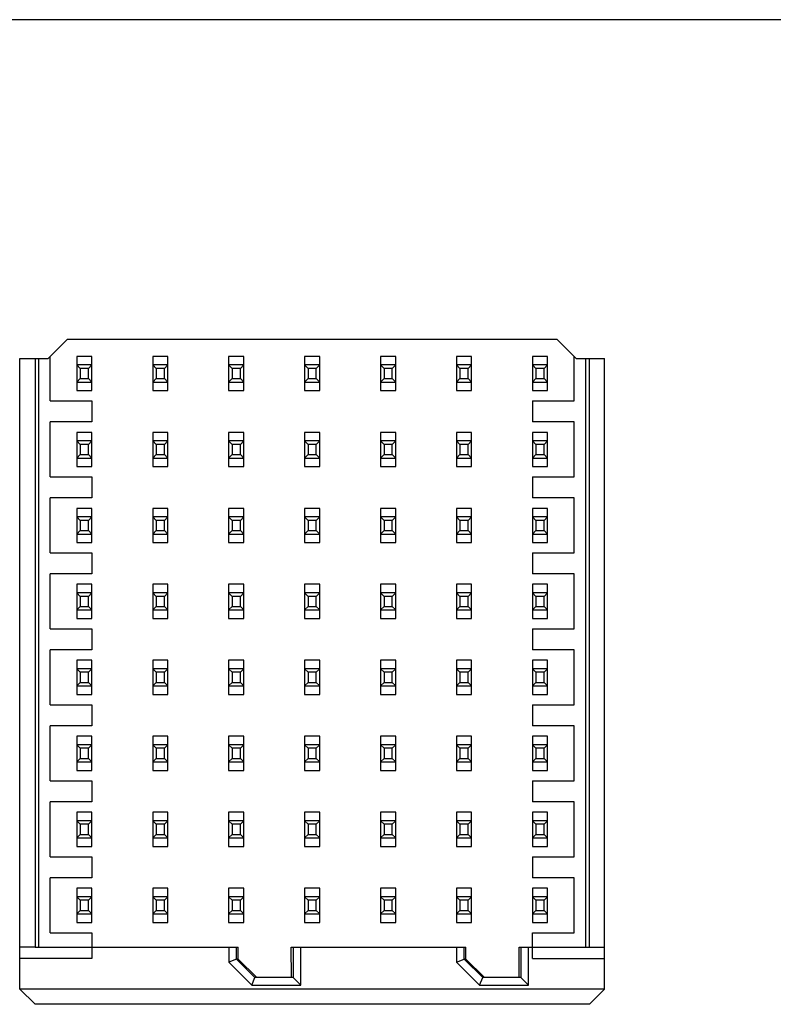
# Model space of a CAD drawing. Header units: inches. Extents: x 0 to 34, y 0 to 22.
# Tile 10 of 59: x 12.572 to 13.158, y 6.079 to 6.844. Entities that reach past the tile are written whole.
import ezdxf

# ---------------------------------------------------------------- set-up
doc = ezdxf.new("R2010")
doc.units = ezdxf.units.IN
doc.header["$LTSCALE"] = 1.87
doc.header["$MEASUREMENT"] = 0
doc.layers.get('0').update_dxf_attribs({"linetype": 'CONTINUOUS'})
doc.layers.add('COSMETIC', color=7, linetype='CONTINUOUS')

msp = doc.modelspace()

# ---------------------------------------------------------------- linework, layer by layer
at = {"color": 7, "linetype": 'CONTINUOUS'}
for p, q in [((12.60931, 6.59562), (12.59455, 6.58086)), ((12.99021, 6.59562), (12.60931, 6.59562)), ((13.00346, 6.58237), (12.99021, 6.59562)), ((12.59602, 6.54779), (12.59602, 6.58233)), ((12.61669, 6.58241), (12.61669, 6.55581)), ((12.6285, 6.58241), (12.61669, 6.58241)), ((12.6285, 6.55581), (12.6285, 6.58241)), ((12.67575, 6.58241), (12.67575, 6.55581)), ((12.68756, 6.58241), (12.67575, 6.58241)), ((12.68756, 6.55581), (12.68756, 6.58241)), ((12.7348, 6.58241), (12.7348, 6.55581)), ((12.74661, 6.58241), (12.7348, 6.58241)), ((12.74661, 6.55581), (12.74661, 6.58241)), ((12.79386, 6.58241), (12.79386, 6.55581)), ((12.80567, 6.58241), (12.79386, 6.58241)), ((12.80567, 6.55581), (12.80567, 6.58241)), ((12.85291, 6.58241), (12.85291, 6.55581)), ((12.86472, 6.58241), (12.85291, 6.58241)), ((12.86472, 6.55581), (12.86472, 6.58241)), ((12.91197, 6.58241), (12.91197, 6.55581)), ((12.92378, 6.58241), (12.91197, 6.58241)), ((12.92378, 6.55581), (12.92378, 6.58241)), ((12.97102, 6.58241), (12.97102, 6.55581)), ((12.98283, 6.58241), (12.97102, 6.58241)), ((12.98283, 6.55581), (12.98283, 6.58241)), ((13.0035, 6.54779), (13.0035, 6.58233)), ((13.00498, 6.58086), (13.0035, 6.58233)), ((12.5724, 6.09059), (12.5724, 6.58086)), ((12.5724, 6.58086), (12.59455, 6.58086)), ((12.58421, 6.58085), (12.58421, 6.12317)), ((12.58716, 6.12319), (12.58716, 6.58086)), ((12.61939, 6.57306), (12.61669, 6.57576)), ((12.6285, 6.57576), (12.61669, 6.57576)), ((12.6285, 6.57576), (12.62581, 6.57306)), ((12.67844, 6.57306), (12.67575, 6.57576)), ((12.68756, 6.57576), (12.67575, 6.57576)), ((12.68756, 6.57576), (12.68486, 6.57306)), ((12.7375, 6.57306), (12.7348, 6.57576)), ((12.74661, 6.57576), (12.7348, 6.57576)), ((12.74661, 6.57576), (12.74392, 6.57306)), ((12.79655, 6.57306), (12.79386, 6.57576)), ((12.80567, 6.57576), (12.79386, 6.57576)), ((12.80567, 6.57576), (12.80297, 6.57306)), ((12.85561, 6.57306), (12.85291, 6.57576)), ((12.86472, 6.57576), (12.85291, 6.57576)), ((12.86472, 6.57576), (12.86203, 6.57306)), ((12.91466, 6.57306), (12.91197, 6.57576)), ((12.92378, 6.57576), (12.91197, 6.57576)), ((12.92378, 6.57576), (12.92108, 6.57306)), ((12.97372, 6.57306), (12.97102, 6.57576)), ((12.98283, 6.57576), (12.97102, 6.57576)), ((12.98283, 6.57576), (12.98014, 6.57306)), ((13.00498, 6.58086), (13.02712, 6.58086)), ((13.01236, 6.58086), (13.01236, 6.12318)), ((13.01531, 6.12318), (13.01531, 6.58086)), ((13.02712, 6.09059), (13.02712, 6.58086)), ((12.61939, 6.57306), (12.61939, 6.56517)), ((12.62581, 6.57306), (12.61939, 6.57306)), ((12.62581, 6.56517), (12.62581, 6.57306)), ((12.67844, 6.57306), (12.67844, 6.56517)), ((12.68486, 6.57306), (12.67844, 6.57306)), ((12.68486, 6.56517), (12.68486, 6.57306)), ((12.7375, 6.57306), (12.7375, 6.56517)), ((12.74392, 6.57306), (12.7375, 6.57306)), ((12.74392, 6.56517), (12.74392, 6.57306)), ((12.79655, 6.57306), (12.79655, 6.56517)), ((12.80297, 6.57306), (12.79655, 6.57306)), ((12.80297, 6.56517), (12.80297, 6.57306)), ((12.85561, 6.57306), (12.85561, 6.56517)), ((12.86203, 6.57306), (12.85561, 6.57306)), ((12.86203, 6.56517), (12.86203, 6.57306)), ((12.91466, 6.57306), (12.91466, 6.56517)), ((12.92108, 6.57306), (12.91466, 6.57306)), ((12.92108, 6.56517), (12.92108, 6.57306)), ((12.97372, 6.57306), (12.97372, 6.56517)), ((12.98014, 6.57306), (12.97372, 6.57306)), ((12.98014, 6.56517), (12.98014, 6.57306)), ((12.61669, 6.56247), (12.61939, 6.56517)), ((12.61669, 6.56247), (12.6285, 6.56247)), ((12.61939, 6.56517), (12.62581, 6.56517)), ((12.62581, 6.56517), (12.6285, 6.56247)), ((12.67575, 6.56247), (12.67844, 6.56517)), ((12.67575, 6.56247), (12.68756, 6.56247)), ((12.67844, 6.56517), (12.68486, 6.56517)), ((12.68486, 6.56517), (12.68756, 6.56247)), ((12.7348, 6.56247), (12.7375, 6.56517)), ((12.7348, 6.56247), (12.74661, 6.56247)), ((12.7375, 6.56517), (12.74392, 6.56517)), ((12.74392, 6.56517), (12.74661, 6.56247)), ((12.79386, 6.56247), (12.79655, 6.56517)), ((12.79386, 6.56247), (12.80567, 6.56247)), ((12.79655, 6.56517), (12.80297, 6.56517)), ((12.80297, 6.56517), (12.80567, 6.56247)), ((12.85291, 6.56247), (12.85561, 6.56517)), ((12.85291, 6.56247), (12.86472, 6.56247)), ((12.85561, 6.56517), (12.86203, 6.56517)), ((12.86203, 6.56517), (12.86472, 6.56247)), ((12.91197, 6.56247), (12.91466, 6.56517)), ((12.91197, 6.56247), (12.92378, 6.56247)), ((12.91466, 6.56517), (12.92108, 6.56517)), ((12.92108, 6.56517), (12.92378, 6.56247)), ((12.97102, 6.56247), (12.97372, 6.56517)), ((12.97102, 6.56247), (12.98283, 6.56247)), ((12.97372, 6.56517), (12.98014, 6.56517)), ((12.98014, 6.56517), (12.98283, 6.56247)), ((12.61669, 6.55581), (12.6285, 6.55581)), ((12.67575, 6.55581), (12.68756, 6.55581)), ((12.7348, 6.55581), (12.74661, 6.55581)), ((12.79386, 6.55581), (12.80567, 6.55581)), ((12.85291, 6.55581), (12.86472, 6.55581)), ((12.91197, 6.55581), (12.92378, 6.55581)), ((12.97102, 6.55581), (12.98283, 6.55581)), ((12.59602, 6.54779), (12.6285, 6.54779)), ((12.6285, 6.54779), (12.6285, 6.53155)), ((12.97102, 6.54779), (12.97102, 6.53155)), ((12.97102, 6.54779), (13.0035, 6.54779)), ((12.59602, 6.48873), (12.59602, 6.53155)), ((12.6285, 6.53155), (12.59602, 6.53155)), ((13.0035, 6.53155), (12.97102, 6.53155)), ((13.0035, 6.48873), (13.0035, 6.53155)), ((12.61669, 6.52336), (12.61669, 6.49675)), ((12.6285, 6.52336), (12.61669, 6.52336)), ((12.6285, 6.49675), (12.6285, 6.52336)), ((12.67575, 6.52336), (12.67575, 6.49675)), ((12.68756, 6.52336), (12.67575, 6.52336)), ((12.68756, 6.49675), (12.68756, 6.52336)), ((12.7348, 6.52336), (12.7348, 6.49675)), ((12.74661, 6.52336), (12.7348, 6.52336)), ((12.74661, 6.49675), (12.74661, 6.52336)), ((12.79386, 6.52336), (12.79386, 6.49675)), ((12.80567, 6.52336), (12.79386, 6.52336)), ((12.80567, 6.49675), (12.80567, 6.52336)), ((12.85291, 6.52336), (12.85291, 6.49675)), ((12.86472, 6.52336), (12.85291, 6.52336)), ((12.86472, 6.49675), (12.86472, 6.52336)), ((12.91197, 6.52336), (12.91197, 6.49675)), ((12.92378, 6.52336), (12.91197, 6.52336)), ((12.92378, 6.49675), (12.92378, 6.52336)), ((12.97102, 6.52336), (12.97102, 6.49675)), ((12.98283, 6.52336), (12.97102, 6.52336)), ((12.98283, 6.49675), (12.98283, 6.52336)), ((12.61939, 6.514), (12.61669, 6.5167)), ((12.6285, 6.5167), (12.61669, 6.5167)), ((12.61939, 6.514), (12.61939, 6.50611)), ((12.62581, 6.514), (12.61939, 6.514)), ((12.6285, 6.5167), (12.62581, 6.514)), ((12.62581, 6.50611), (12.62581, 6.514)), ((12.67844, 6.514), (12.67575, 6.5167)), ((12.68756, 6.5167), (12.67575, 6.5167)), ((12.67844, 6.514), (12.67844, 6.50611)), ((12.68486, 6.514), (12.67844, 6.514)), ((12.68756, 6.5167), (12.68486, 6.514)), ((12.68486, 6.50611), (12.68486, 6.514)), ((12.7375, 6.514), (12.7348, 6.5167)), ((12.74661, 6.5167), (12.7348, 6.5167)), ((12.7375, 6.514), (12.7375, 6.50611)), ((12.74392, 6.514), (12.7375, 6.514)), ((12.74661, 6.5167), (12.74392, 6.514)), ((12.74392, 6.50611), (12.74392, 6.514)), ((12.79655, 6.514), (12.79386, 6.5167)), ((12.80567, 6.5167), (12.79386, 6.5167)), ((12.79655, 6.514), (12.79655, 6.50611)), ((12.80297, 6.514), (12.79655, 6.514)), ((12.80567, 6.5167), (12.80297, 6.514)), ((12.80297, 6.50611), (12.80297, 6.514)), ((12.85561, 6.514), (12.85291, 6.5167)), ((12.86472, 6.5167), (12.85291, 6.5167)), ((12.85561, 6.514), (12.85561, 6.50611)), ((12.86203, 6.514), (12.85561, 6.514)), ((12.86472, 6.5167), (12.86203, 6.514)), ((12.86203, 6.50611), (12.86203, 6.514)), ((12.91466, 6.514), (12.91197, 6.5167)), ((12.92378, 6.5167), (12.91197, 6.5167)), ((12.91466, 6.514), (12.91466, 6.50611)), ((12.92108, 6.514), (12.91466, 6.514)), ((12.92378, 6.5167), (12.92108, 6.514)), ((12.92108, 6.50611), (12.92108, 6.514)), ((12.97372, 6.514), (12.97102, 6.5167)), ((12.98283, 6.5167), (12.97102, 6.5167)), ((12.97372, 6.514), (12.97372, 6.50611)), ((12.98014, 6.514), (12.97372, 6.514)), ((12.98283, 6.5167), (12.98014, 6.514)), ((12.98014, 6.50611), (12.98014, 6.514)), ((12.61669, 6.50341), (12.61939, 6.50611)), ((12.61939, 6.50611), (12.62581, 6.50611)), ((12.62581, 6.50611), (12.6285, 6.50341)), ((12.67575, 6.50341), (12.67844, 6.50611)), ((12.67844, 6.50611), (12.68486, 6.50611)), ((12.68486, 6.50611), (12.68756, 6.50341)), ((12.7348, 6.50341), (12.7375, 6.50611)), ((12.7375, 6.50611), (12.74392, 6.50611)), ((12.74392, 6.50611), (12.74661, 6.50341)), ((12.79386, 6.50341), (12.79655, 6.50611)), ((12.79655, 6.50611), (12.80297, 6.50611)), ((12.80297, 6.50611), (12.80567, 6.50341)), ((12.85291, 6.50341), (12.85561, 6.50611)), ((12.85561, 6.50611), (12.86203, 6.50611)), ((12.86203, 6.50611), (12.86472, 6.50341)), ((12.91197, 6.50341), (12.91466, 6.50611)), ((12.91466, 6.50611), (12.92108, 6.50611)), ((12.92108, 6.50611), (12.92378, 6.50341)), ((12.97102, 6.50341), (12.97372, 6.50611)), ((12.97372, 6.50611), (12.98014, 6.50611)), ((12.98014, 6.50611), (12.98283, 6.50341)), ((12.61669, 6.50341), (12.6285, 6.50341)), ((12.67575, 6.50341), (12.68756, 6.50341)), ((12.7348, 6.50341), (12.74661, 6.50341)), ((12.79386, 6.50341), (12.80567, 6.50341)), ((12.85291, 6.50341), (12.86472, 6.50341)), ((12.91197, 6.50341), (12.92378, 6.50341)), ((12.97102, 6.50341), (12.98283, 6.50341)), ((12.61669, 6.49675), (12.6285, 6.49675)), ((12.67575, 6.49675), (12.68756, 6.49675)), ((12.7348, 6.49675), (12.74661, 6.49675)), ((12.79386, 6.49675), (12.80567, 6.49675)), ((12.85291, 6.49675), (12.86472, 6.49675)), ((12.91197, 6.49675), (12.92378, 6.49675)), ((12.97102, 6.49675), (12.98283, 6.49675)), ((12.59602, 6.48873), (12.6285, 6.48873)), ((12.6285, 6.48873), (12.6285, 6.47249)), ((12.97102, 6.48873), (12.97102, 6.47249)), ((12.97102, 6.48873), (13.0035, 6.48873)), ((12.59602, 6.42968), (12.59602, 6.47249)), ((12.6285, 6.47249), (12.59602, 6.47249)), ((13.0035, 6.47249), (12.97102, 6.47249)), ((13.0035, 6.42968), (13.0035, 6.47249)), ((12.61669, 6.4643), (12.61669, 6.4377)), ((12.6285, 6.4643), (12.61669, 6.4643)), ((12.6285, 6.4377), (12.6285, 6.4643)), ((12.67575, 6.4643), (12.67575, 6.4377)), ((12.68756, 6.4643), (12.67575, 6.4643)), ((12.68756, 6.4377), (12.68756, 6.4643)), ((12.7348, 6.4643), (12.7348, 6.4377)), ((12.74661, 6.4643), (12.7348, 6.4643)), ((12.74661, 6.4377), (12.74661, 6.4643)), ((12.79386, 6.4643), (12.79386, 6.4377)), ((12.80567, 6.4643), (12.79386, 6.4643)), ((12.80567, 6.4377), (12.80567, 6.4643)), ((12.85291, 6.4643), (12.85291, 6.4377)), ((12.86472, 6.4643), (12.85291, 6.4643)), ((12.86472, 6.4377), (12.86472, 6.4643)), ((12.91197, 6.4643), (12.91197, 6.4377)), ((12.92378, 6.4643), (12.91197, 6.4643)), ((12.92378, 6.4377), (12.92378, 6.4643)), ((12.97102, 6.4643), (12.97102, 6.4377)), ((12.98283, 6.4643), (12.97102, 6.4643)), ((12.98283, 6.4377), (12.98283, 6.4643)), ((12.61939, 6.45495), (12.61669, 6.45765)), ((12.6285, 6.45765), (12.61669, 6.45765)), ((12.61939, 6.45495), (12.61939, 6.44706)), ((12.62581, 6.45495), (12.61939, 6.45495)), ((12.6285, 6.45765), (12.62581, 6.45495)), ((12.62581, 6.44706), (12.62581, 6.45495)), ((12.67844, 6.45495), (12.67575, 6.45765)), ((12.68756, 6.45765), (12.67575, 6.45765)), ((12.67844, 6.45495), (12.67844, 6.44706)), ((12.68486, 6.45495), (12.67844, 6.45495)), ((12.68756, 6.45765), (12.68486, 6.45495)), ((12.68486, 6.44706), (12.68486, 6.45495)), ((12.7375, 6.45495), (12.7348, 6.45765)), ((12.74661, 6.45765), (12.7348, 6.45765)), ((12.7375, 6.45495), (12.7375, 6.44706)), ((12.74392, 6.45495), (12.7375, 6.45495)), ((12.74661, 6.45765), (12.74392, 6.45495)), ((12.74392, 6.44706), (12.74392, 6.45495)), ((12.79655, 6.45495), (12.79386, 6.45765)), ((12.80567, 6.45765), (12.79386, 6.45765)), ((12.79655, 6.45495), (12.79655, 6.44706)), ((12.80297, 6.45495), (12.79655, 6.45495)), ((12.80567, 6.45765), (12.80297, 6.45495)), ((12.80297, 6.44706), (12.80297, 6.45495)), ((12.85561, 6.45495), (12.85291, 6.45765)), ((12.86472, 6.45765), (12.85291, 6.45765)), ((12.85561, 6.45495), (12.85561, 6.44706)), ((12.86203, 6.45495), (12.85561, 6.45495)), ((12.86472, 6.45765), (12.86203, 6.45495)), ((12.86203, 6.44706), (12.86203, 6.45495)), ((12.91466, 6.45495), (12.91197, 6.45765)), ((12.92378, 6.45765), (12.91197, 6.45765)), ((12.91466, 6.45495), (12.91466, 6.44706)), ((12.92108, 6.45495), (12.91466, 6.45495)), ((12.92378, 6.45765), (12.92108, 6.45495)), ((12.92108, 6.44706), (12.92108, 6.45495)), ((12.97372, 6.45495), (12.97102, 6.45765)), ((12.98283, 6.45765), (12.97102, 6.45765)), ((12.97372, 6.45495), (12.97372, 6.44706)), ((12.98014, 6.45495), (12.97372, 6.45495)), ((12.98283, 6.45765), (12.98014, 6.45495)), ((12.98014, 6.44706), (12.98014, 6.45495)), ((12.61669, 6.44436), (12.61939, 6.44706)), ((12.61939, 6.44706), (12.62581, 6.44706)), ((12.62581, 6.44706), (12.6285, 6.44436)), ((12.67575, 6.44436), (12.67844, 6.44706)), ((12.67844, 6.44706), (12.68486, 6.44706)), ((12.68486, 6.44706), (12.68756, 6.44436)), ((12.7348, 6.44436), (12.7375, 6.44706)), ((12.7375, 6.44706), (12.74392, 6.44706)), ((12.74392, 6.44706), (12.74661, 6.44436)), ((12.79386, 6.44436), (12.79655, 6.44706)), ((12.79655, 6.44706), (12.80297, 6.44706)), ((12.80297, 6.44706), (12.80567, 6.44436)), ((12.85291, 6.44436), (12.85561, 6.44706)), ((12.85561, 6.44706), (12.86203, 6.44706)), ((12.86203, 6.44706), (12.86472, 6.44436)), ((12.91197, 6.44436), (12.91466, 6.44706)), ((12.91466, 6.44706), (12.92108, 6.44706)), ((12.92108, 6.44706), (12.92378, 6.44436)), ((12.97102, 6.44436), (12.97372, 6.44706)), ((12.97372, 6.44706), (12.98014, 6.44706)), ((12.98014, 6.44706), (12.98283, 6.44436)), ((12.61669, 6.44436), (12.6285, 6.44436)), ((12.61669, 6.4377), (12.6285, 6.4377)), ((12.67575, 6.44436), (12.68756, 6.44436)), ((12.67575, 6.4377), (12.68756, 6.4377)), ((12.7348, 6.44436), (12.74661, 6.44436)), ((12.7348, 6.4377), (12.74661, 6.4377)), ((12.79386, 6.44436), (12.80567, 6.44436)), ((12.79386, 6.4377), (12.80567, 6.4377)), ((12.85291, 6.44436), (12.86472, 6.44436)), ((12.85291, 6.4377), (12.86472, 6.4377)), ((12.91197, 6.44436), (12.92378, 6.44436)), ((12.91197, 6.4377), (12.92378, 6.4377)), ((12.97102, 6.44436), (12.98283, 6.44436)), ((12.97102, 6.4377), (12.98283, 6.4377)), ((12.59602, 6.42968), (12.6285, 6.42968)), ((12.6285, 6.42968), (12.6285, 6.41344)), ((12.97102, 6.42968), (12.97102, 6.41344)), ((12.97102, 6.42968), (13.0035, 6.42968)), ((12.59602, 6.37062), (12.59602, 6.41344)), ((12.6285, 6.41344), (12.59602, 6.41344)), ((13.0035, 6.41344), (12.97102, 6.41344)), ((13.0035, 6.37062), (13.0035, 6.41344)), ((12.61669, 6.40525), (12.61669, 6.37864)), ((12.6285, 6.40525), (12.61669, 6.40525)), ((12.61939, 6.39589), (12.61669, 6.39859)), ((12.6285, 6.39859), (12.61669, 6.39859)), ((12.6285, 6.39859), (12.62581, 6.39589)), ((12.6285, 6.37864), (12.6285, 6.40525)), ((12.67575, 6.40525), (12.67575, 6.37864)), ((12.68756, 6.40525), (12.67575, 6.40525)), ((12.67844, 6.39589), (12.67575, 6.39859)), ((12.68756, 6.39859), (12.67575, 6.39859)), ((12.68756, 6.39859), (12.68486, 6.39589)), ((12.68756, 6.37864), (12.68756, 6.40525)), ((12.7348, 6.40525), (12.7348, 6.37864)), ((12.74661, 6.40525), (12.7348, 6.40525)), ((12.7375, 6.39589), (12.7348, 6.39859)), ((12.74661, 6.39859), (12.7348, 6.39859)), ((12.74661, 6.39859), (12.74392, 6.39589)), ((12.74661, 6.37864), (12.74661, 6.40525)), ((12.79386, 6.40525), (12.79386, 6.37864)), ((12.80567, 6.40525), (12.79386, 6.40525)), ((12.79655, 6.39589), (12.79386, 6.39859)), ((12.80567, 6.39859), (12.79386, 6.39859)), ((12.80567, 6.39859), (12.80297, 6.39589)), ((12.80567, 6.37864), (12.80567, 6.40525)), ((12.85291, 6.40525), (12.85291, 6.37864)), ((12.86472, 6.40525), (12.85291, 6.40525)), ((12.85561, 6.39589), (12.85291, 6.39859)), ((12.86472, 6.39859), (12.85291, 6.39859)), ((12.86472, 6.39859), (12.86203, 6.39589)), ((12.86472, 6.37864), (12.86472, 6.40525)), ((12.91197, 6.40525), (12.91197, 6.37864)), ((12.92378, 6.40525), (12.91197, 6.40525)), ((12.91466, 6.39589), (12.91197, 6.39859)), ((12.92378, 6.39859), (12.91197, 6.39859)), ((12.92378, 6.39859), (12.92108, 6.39589)), ((12.92378, 6.37864), (12.92378, 6.40525)), ((12.97102, 6.40525), (12.97102, 6.37864)), ((12.98283, 6.40525), (12.97102, 6.40525)), ((12.97372, 6.39589), (12.97102, 6.39859)), ((12.98283, 6.39859), (12.97102, 6.39859)), ((12.98283, 6.39859), (12.98014, 6.39589)), ((12.98283, 6.37864), (12.98283, 6.40525)), ((12.61939, 6.39589), (12.61939, 6.388)), ((12.62581, 6.39589), (12.61939, 6.39589)), ((12.62581, 6.388), (12.62581, 6.39589)), ((12.67844, 6.39589), (12.67844, 6.388)), ((12.68486, 6.39589), (12.67844, 6.39589)), ((12.68486, 6.388), (12.68486, 6.39589)), ((12.7375, 6.39589), (12.7375, 6.388)), ((12.74392, 6.39589), (12.7375, 6.39589)), ((12.74392, 6.388), (12.74392, 6.39589)), ((12.79655, 6.39589), (12.79655, 6.388)), ((12.80297, 6.39589), (12.79655, 6.39589)), ((12.80297, 6.388), (12.80297, 6.39589)), ((12.85561, 6.39589), (12.85561, 6.388)), ((12.86203, 6.39589), (12.85561, 6.39589)), ((12.86203, 6.388), (12.86203, 6.39589)), ((12.91466, 6.39589), (12.91466, 6.388)), ((12.92108, 6.39589), (12.91466, 6.39589)), ((12.92108, 6.388), (12.92108, 6.39589)), ((12.97372, 6.39589), (12.97372, 6.388)), ((12.98014, 6.39589), (12.97372, 6.39589)), ((12.98014, 6.388), (12.98014, 6.39589)), ((12.61669, 6.3853), (12.61939, 6.388)), ((12.61669, 6.3853), (12.6285, 6.3853)), ((12.61939, 6.388), (12.62581, 6.388)), ((12.62581, 6.388), (12.6285, 6.3853)), ((12.67575, 6.3853), (12.67844, 6.388)), ((12.67575, 6.3853), (12.68756, 6.3853)), ((12.67844, 6.388), (12.68486, 6.388)), ((12.68486, 6.388), (12.68756, 6.3853)), ((12.7348, 6.3853), (12.7375, 6.388)), ((12.7348, 6.3853), (12.74661, 6.3853)), ((12.7375, 6.388), (12.74392, 6.388)), ((12.74392, 6.388), (12.74661, 6.3853)), ((12.79386, 6.3853), (12.79655, 6.388)), ((12.79386, 6.3853), (12.80567, 6.3853)), ((12.79655, 6.388), (12.80297, 6.388)), ((12.80297, 6.388), (12.80567, 6.3853)), ((12.85291, 6.3853), (12.85561, 6.388)), ((12.85291, 6.3853), (12.86472, 6.3853)), ((12.85561, 6.388), (12.86203, 6.388)), ((12.86203, 6.388), (12.86472, 6.3853)), ((12.91197, 6.3853), (12.91466, 6.388)), ((12.91197, 6.3853), (12.92378, 6.3853)), ((12.91466, 6.388), (12.92108, 6.388)), ((12.92108, 6.388), (12.92378, 6.3853)), ((12.97102, 6.3853), (12.97372, 6.388)), ((12.97102, 6.3853), (12.98283, 6.3853)), ((12.97372, 6.388), (12.98014, 6.388)), ((12.98014, 6.388), (12.98283, 6.3853)), ((12.61669, 6.37864), (12.6285, 6.37864)), ((12.67575, 6.37864), (12.68756, 6.37864)), ((12.7348, 6.37864), (12.74661, 6.37864)), ((12.79386, 6.37864), (12.80567, 6.37864)), ((12.85291, 6.37864), (12.86472, 6.37864)), ((12.91197, 6.37864), (12.92378, 6.37864)), ((12.97102, 6.37864), (12.98283, 6.37864)), ((12.59602, 6.37062), (12.6285, 6.37062)), ((12.6285, 6.37062), (12.6285, 6.35438)), ((12.97102, 6.37062), (12.97102, 6.35438)), ((12.97102, 6.37062), (13.0035, 6.37062)), ((12.59602, 6.31157), (12.59602, 6.35438)), ((12.6285, 6.35438), (12.59602, 6.35438)), ((13.0035, 6.35438), (12.97102, 6.35438)), ((13.0035, 6.31157), (13.0035, 6.35438)), ((12.61669, 6.34619), (12.61669, 6.31959)), ((12.6285, 6.34619), (12.61669, 6.34619)), ((12.6285, 6.31959), (12.6285, 6.34619)), ((12.67575, 6.34619), (12.67575, 6.31959)), ((12.68756, 6.34619), (12.67575, 6.34619)), ((12.68756, 6.31959), (12.68756, 6.34619)), ((12.7348, 6.34619), (12.7348, 6.31959)), ((12.74661, 6.34619), (12.7348, 6.34619)), ((12.74661, 6.31959), (12.74661, 6.34619)), ((12.79386, 6.34619), (12.79386, 6.31959)), ((12.80567, 6.34619), (12.79386, 6.34619)), ((12.80567, 6.31959), (12.80567, 6.34619)), ((12.85291, 6.34619), (12.85291, 6.31959)), ((12.86472, 6.34619), (12.85291, 6.34619)), ((12.86472, 6.31959), (12.86472, 6.34619)), ((12.91197, 6.34619), (12.91197, 6.31959)), ((12.92378, 6.34619), (12.91197, 6.34619)), ((12.92378, 6.31959), (12.92378, 6.34619)), ((12.97102, 6.34619), (12.97102, 6.31959)), ((12.98283, 6.34619), (12.97102, 6.34619)), ((12.98283, 6.31959), (12.98283, 6.34619)), ((12.61939, 6.33684), (12.61669, 6.33953)), ((12.6285, 6.33953), (12.61669, 6.33953)), ((12.6285, 6.33953), (12.62581, 6.33684)), ((12.67844, 6.33684), (12.67575, 6.33953)), ((12.68756, 6.33953), (12.67575, 6.33953)), ((12.68756, 6.33953), (12.68486, 6.33684)), ((12.7375, 6.33684), (12.7348, 6.33953)), ((12.74661, 6.33953), (12.7348, 6.33953)), ((12.74661, 6.33953), (12.74392, 6.33684)), ((12.79655, 6.33684), (12.79386, 6.33953)), ((12.80567, 6.33953), (12.79386, 6.33953)), ((12.80567, 6.33953), (12.80297, 6.33684)), ((12.85561, 6.33684), (12.85291, 6.33953)), ((12.86472, 6.33953), (12.85291, 6.33953)), ((12.86472, 6.33953), (12.86203, 6.33684)), ((12.91466, 6.33684), (12.91197, 6.33953)), ((12.92378, 6.33953), (12.91197, 6.33953)), ((12.92378, 6.33953), (12.92108, 6.33684)), ((12.97372, 6.33684), (12.97102, 6.33953)), ((12.98283, 6.33953), (12.97102, 6.33953)), ((12.98283, 6.33953), (12.98014, 6.33684)), ((12.61939, 6.33684), (12.61939, 6.32894)), ((12.62581, 6.33684), (12.61939, 6.33684)), ((12.62581, 6.32894), (12.62581, 6.33684)), ((12.67844, 6.33684), (12.67844, 6.32894)), ((12.68486, 6.33684), (12.67844, 6.33684)), ((12.68486, 6.32894), (12.68486, 6.33684)), ((12.7375, 6.33684), (12.7375, 6.32894)), ((12.74392, 6.33684), (12.7375, 6.33684)), ((12.74392, 6.32894), (12.74392, 6.33684)), ((12.79655, 6.33684), (12.79655, 6.32894)), ((12.80297, 6.33684), (12.79655, 6.33684)), ((12.80297, 6.32894), (12.80297, 6.33684)), ((12.85561, 6.33684), (12.85561, 6.32894)), ((12.86203, 6.33684), (12.85561, 6.33684)), ((12.86203, 6.32894), (12.86203, 6.33684)), ((12.91466, 6.33684), (12.91466, 6.32894)), ((12.92108, 6.33684), (12.91466, 6.33684)), ((12.92108, 6.32894), (12.92108, 6.33684)), ((12.97372, 6.33684), (12.97372, 6.32894)), ((12.98014, 6.33684), (12.97372, 6.33684)), ((12.98014, 6.32894), (12.98014, 6.33684)), ((12.61669, 6.32625), (12.61939, 6.32894)), ((12.61669, 6.32625), (12.6285, 6.32625)), ((12.61939, 6.32894), (12.62581, 6.32894)), ((12.62581, 6.32894), (12.6285, 6.32625)), ((12.67575, 6.32625), (12.67844, 6.32894)), ((12.67575, 6.32625), (12.68756, 6.32625)), ((12.67844, 6.32894), (12.68486, 6.32894)), ((12.68486, 6.32894), (12.68756, 6.32625)), ((12.7348, 6.32625), (12.7375, 6.32894)), ((12.7348, 6.32625), (12.74661, 6.32625)), ((12.7375, 6.32894), (12.74392, 6.32894)), ((12.74392, 6.32894), (12.74661, 6.32625)), ((12.79386, 6.32625), (12.79655, 6.32894)), ((12.79386, 6.32625), (12.80567, 6.32625)), ((12.79655, 6.32894), (12.80297, 6.32894)), ((12.80297, 6.32894), (12.80567, 6.32625)), ((12.85291, 6.32625), (12.85561, 6.32894)), ((12.85291, 6.32625), (12.86472, 6.32625)), ((12.85561, 6.32894), (12.86203, 6.32894)), ((12.86203, 6.32894), (12.86472, 6.32625)), ((12.91197, 6.32625), (12.91466, 6.32894)), ((12.91197, 6.32625), (12.92378, 6.32625)), ((12.91466, 6.32894), (12.92108, 6.32894)), ((12.92108, 6.32894), (12.92378, 6.32625)), ((12.97102, 6.32625), (12.97372, 6.32894)), ((12.97102, 6.32625), (12.98283, 6.32625)), ((12.97372, 6.32894), (12.98014, 6.32894)), ((12.98014, 6.32894), (12.98283, 6.32625)), ((12.61669, 6.31959), (12.6285, 6.31959)), ((12.67575, 6.31959), (12.68756, 6.31959)), ((12.7348, 6.31959), (12.74661, 6.31959)), ((12.79386, 6.31959), (12.80567, 6.31959)), ((12.85291, 6.31959), (12.86472, 6.31959)), ((12.91197, 6.31959), (12.92378, 6.31959)), ((12.97102, 6.31959), (12.98283, 6.31959)), ((12.59602, 6.31157), (12.6285, 6.31157)), ((12.6285, 6.31157), (12.6285, 6.29533)), ((12.97102, 6.31157), (12.97102, 6.29533)), ((12.97102, 6.31157), (13.0035, 6.31157)), ((12.59602, 6.25251), (12.59602, 6.29533)), ((12.6285, 6.29533), (12.59602, 6.29533)), ((13.0035, 6.29533), (12.97102, 6.29533)), ((13.0035, 6.25251), (13.0035, 6.29533)), ((12.61669, 6.28714), (12.61669, 6.26053)), ((12.6285, 6.28714), (12.61669, 6.28714)), ((12.6285, 6.26053), (12.6285, 6.28714)), ((12.67575, 6.28714), (12.67575, 6.26053)), ((12.68756, 6.28714), (12.67575, 6.28714)), ((12.68756, 6.26053), (12.68756, 6.28714)), ((12.7348, 6.28714), (12.7348, 6.26053)), ((12.74661, 6.28714), (12.7348, 6.28714)), ((12.74661, 6.26053), (12.74661, 6.28714)), ((12.79386, 6.28714), (12.79386, 6.26053)), ((12.80567, 6.28714), (12.79386, 6.28714)), ((12.80567, 6.26053), (12.80567, 6.28714)), ((12.85291, 6.28714), (12.85291, 6.26053)), ((12.86472, 6.28714), (12.85291, 6.28714)), ((12.86472, 6.26053), (12.86472, 6.28714)), ((12.91197, 6.28714), (12.91197, 6.26053)), ((12.92378, 6.28714), (12.91197, 6.28714)), ((12.92378, 6.26053), (12.92378, 6.28714)), ((12.97102, 6.28714), (12.97102, 6.26053)), ((12.98283, 6.28714), (12.97102, 6.28714)), ((12.98283, 6.26053), (12.98283, 6.28714)), ((12.61939, 6.27778), (12.61669, 6.28048)), ((12.6285, 6.28048), (12.61669, 6.28048)), ((12.61939, 6.27778), (12.61939, 6.26989)), ((12.62581, 6.27778), (12.61939, 6.27778)), ((12.6285, 6.28048), (12.62581, 6.27778)), ((12.62581, 6.26989), (12.62581, 6.27778)), ((12.67844, 6.27778), (12.67575, 6.28048)), ((12.68756, 6.28048), (12.67575, 6.28048)), ((12.67844, 6.27778), (12.67844, 6.26989)), ((12.68486, 6.27778), (12.67844, 6.27778)), ((12.68756, 6.28048), (12.68486, 6.27778)), ((12.68486, 6.26989), (12.68486, 6.27778)), ((12.7375, 6.27778), (12.7348, 6.28048)), ((12.74661, 6.28048), (12.7348, 6.28048)), ((12.7375, 6.27778), (12.7375, 6.26989)), ((12.74392, 6.27778), (12.7375, 6.27778)), ((12.74661, 6.28048), (12.74392, 6.27778)), ((12.74392, 6.26989), (12.74392, 6.27778)), ((12.79655, 6.27778), (12.79386, 6.28048)), ((12.80567, 6.28048), (12.79386, 6.28048)), ((12.79655, 6.27778), (12.79655, 6.26989)), ((12.80297, 6.27778), (12.79655, 6.27778)), ((12.80567, 6.28048), (12.80297, 6.27778)), ((12.80297, 6.26989), (12.80297, 6.27778)), ((12.85561, 6.27778), (12.85291, 6.28048)), ((12.86472, 6.28048), (12.85291, 6.28048)), ((12.85561, 6.27778), (12.85561, 6.26989)), ((12.86203, 6.27778), (12.85561, 6.27778)), ((12.86472, 6.28048), (12.86203, 6.27778)), ((12.86203, 6.26989), (12.86203, 6.27778)), ((12.91466, 6.27778), (12.91197, 6.28048)), ((12.92378, 6.28048), (12.91197, 6.28048)), ((12.91466, 6.27778), (12.91466, 6.26989)), ((12.92108, 6.27778), (12.91466, 6.27778)), ((12.92378, 6.28048), (12.92108, 6.27778)), ((12.92108, 6.26989), (12.92108, 6.27778)), ((12.97372, 6.27778), (12.97102, 6.28048)), ((12.98283, 6.28048), (12.97102, 6.28048)), ((12.97372, 6.27778), (12.97372, 6.26989)), ((12.98014, 6.27778), (12.97372, 6.27778)), ((12.98283, 6.28048), (12.98014, 6.27778)), ((12.98014, 6.26989), (12.98014, 6.27778)), ((12.61669, 6.26719), (12.61939, 6.26989)), ((12.61939, 6.26989), (12.62581, 6.26989)), ((12.62581, 6.26989), (12.6285, 6.26719)), ((12.67575, 6.26719), (12.67844, 6.26989)), ((12.67844, 6.26989), (12.68486, 6.26989)), ((12.68486, 6.26989), (12.68756, 6.26719)), ((12.7348, 6.26719), (12.7375, 6.26989)), ((12.7375, 6.26989), (12.74392, 6.26989)), ((12.74392, 6.26989), (12.74661, 6.26719)), ((12.79386, 6.26719), (12.79655, 6.26989)), ((12.79655, 6.26989), (12.80297, 6.26989)), ((12.80297, 6.26989), (12.80567, 6.26719)), ((12.85291, 6.26719), (12.85561, 6.26989)), ((12.85561, 6.26989), (12.86203, 6.26989)), ((12.86203, 6.26989), (12.86472, 6.26719)), ((12.91197, 6.26719), (12.91466, 6.26989)), ((12.91466, 6.26989), (12.92108, 6.26989)), ((12.92108, 6.26989), (12.92378, 6.26719)), ((12.97102, 6.26719), (12.97372, 6.26989)), ((12.97372, 6.26989), (12.98014, 6.26989)), ((12.98014, 6.26989), (12.98283, 6.26719)), ((12.61669, 6.26719), (12.6285, 6.26719)), ((12.67575, 6.26719), (12.68756, 6.26719)), ((12.7348, 6.26719), (12.74661, 6.26719)), ((12.79386, 6.26719), (12.80567, 6.26719)), ((12.85291, 6.26719), (12.86472, 6.26719)), ((12.91197, 6.26719), (12.92378, 6.26719)), ((12.97102, 6.26719), (12.98283, 6.26719)), ((12.61669, 6.26053), (12.6285, 6.26053)), ((12.67575, 6.26053), (12.68756, 6.26053)), ((12.7348, 6.26053), (12.74661, 6.26053)), ((12.79386, 6.26053), (12.80567, 6.26053)), ((12.85291, 6.26053), (12.86472, 6.26053)), ((12.91197, 6.26053), (12.92378, 6.26053)), ((12.97102, 6.26053), (12.98283, 6.26053)), ((12.59602, 6.25251), (12.6285, 6.25251)), ((12.6285, 6.25251), (12.6285, 6.23627)), ((12.97102, 6.25251), (12.97102, 6.23627)), ((12.97102, 6.25251), (13.0035, 6.25251)), ((12.59602, 6.19345), (12.59602, 6.23627)), ((12.6285, 6.23627), (12.59602, 6.23627)), ((13.0035, 6.23627), (12.97102, 6.23627)), ((13.0035, 6.19345), (13.0035, 6.23627)), ((12.61669, 6.22808), (12.61669, 6.20148)), ((12.6285, 6.22808), (12.61669, 6.22808)), ((12.6285, 6.20148), (12.6285, 6.22808)), ((12.67575, 6.22808), (12.67575, 6.20148)), ((12.68756, 6.22808), (12.67575, 6.22808)), ((12.68756, 6.20148), (12.68756, 6.22808)), ((12.7348, 6.22808), (12.7348, 6.20148)), ((12.74661, 6.22808), (12.7348, 6.22808)), ((12.74661, 6.20148), (12.74661, 6.22808)), ((12.79386, 6.22808), (12.79386, 6.20148)), ((12.80567, 6.22808), (12.79386, 6.22808)), ((12.80567, 6.20148), (12.80567, 6.22808)), ((12.85291, 6.22808), (12.85291, 6.20148)), ((12.86472, 6.22808), (12.85291, 6.22808)), ((12.86472, 6.20148), (12.86472, 6.22808)), ((12.91197, 6.22808), (12.91197, 6.20148)), ((12.92378, 6.22808), (12.91197, 6.22808)), ((12.92378, 6.20148), (12.92378, 6.22808)), ((12.97102, 6.22808), (12.97102, 6.20148)), ((12.98283, 6.22808), (12.97102, 6.22808)), ((12.98283, 6.20148), (12.98283, 6.22808)), ((12.61939, 6.21873), (12.61669, 6.22142)), ((12.6285, 6.22142), (12.61669, 6.22142)), ((12.61939, 6.21873), (12.61939, 6.21083)), ((12.62581, 6.21873), (12.61939, 6.21873)), ((12.6285, 6.22142), (12.62581, 6.21873)), ((12.62581, 6.21083), (12.62581, 6.21873)), ((12.67844, 6.21873), (12.67575, 6.22142)), ((12.68756, 6.22142), (12.67575, 6.22142)), ((12.67844, 6.21873), (12.67844, 6.21083)), ((12.68486, 6.21873), (12.67844, 6.21873)), ((12.68756, 6.22142), (12.68486, 6.21873)), ((12.68486, 6.21083), (12.68486, 6.21873)), ((12.7375, 6.21873), (12.7348, 6.22142)), ((12.74661, 6.22142), (12.7348, 6.22142)), ((12.7375, 6.21873), (12.7375, 6.21083)), ((12.74392, 6.21873), (12.7375, 6.21873)), ((12.74661, 6.22142), (12.74392, 6.21873)), ((12.74392, 6.21083), (12.74392, 6.21873)), ((12.79655, 6.21873), (12.79386, 6.22142)), ((12.80567, 6.22142), (12.79386, 6.22142)), ((12.79655, 6.21873), (12.79655, 6.21083)), ((12.80297, 6.21873), (12.79655, 6.21873)), ((12.80567, 6.22142), (12.80297, 6.21873)), ((12.80297, 6.21083), (12.80297, 6.21873)), ((12.85561, 6.21873), (12.85291, 6.22142)), ((12.86472, 6.22142), (12.85291, 6.22142)), ((12.85561, 6.21873), (12.85561, 6.21083)), ((12.86203, 6.21873), (12.85561, 6.21873)), ((12.86472, 6.22142), (12.86203, 6.21873)), ((12.86203, 6.21083), (12.86203, 6.21873)), ((12.91466, 6.21873), (12.91197, 6.22142)), ((12.92378, 6.22142), (12.91197, 6.22142)), ((12.91466, 6.21873), (12.91466, 6.21083)), ((12.92108, 6.21873), (12.91466, 6.21873)), ((12.92378, 6.22142), (12.92108, 6.21873)), ((12.92108, 6.21083), (12.92108, 6.21873)), ((12.97372, 6.21873), (12.97102, 6.22142)), ((12.98283, 6.22142), (12.97102, 6.22142)), ((12.97372, 6.21873), (12.97372, 6.21083)), ((12.98014, 6.21873), (12.97372, 6.21873)), ((12.98283, 6.22142), (12.98014, 6.21873)), ((12.98014, 6.21083), (12.98014, 6.21873)), ((12.61669, 6.20814), (12.61939, 6.21083)), ((12.61669, 6.20814), (12.6285, 6.20814)), ((12.61939, 6.21083), (12.62581, 6.21083)), ((12.62581, 6.21083), (12.6285, 6.20814)), ((12.67575, 6.20814), (12.67844, 6.21083)), ((12.67575, 6.20814), (12.68756, 6.20814)), ((12.67844, 6.21083), (12.68486, 6.21083)), ((12.68486, 6.21083), (12.68756, 6.20814)), ((12.7348, 6.20814), (12.7375, 6.21083)), ((12.7348, 6.20814), (12.74661, 6.20814)), ((12.7375, 6.21083), (12.74392, 6.21083)), ((12.74392, 6.21083), (12.74661, 6.20814)), ((12.79386, 6.20814), (12.79655, 6.21083)), ((12.79386, 6.20814), (12.80567, 6.20814)), ((12.79655, 6.21083), (12.80297, 6.21083)), ((12.80297, 6.21083), (12.80567, 6.20814)), ((12.85291, 6.20814), (12.85561, 6.21083)), ((12.85291, 6.20814), (12.86472, 6.20814)), ((12.85561, 6.21083), (12.86203, 6.21083)), ((12.86203, 6.21083), (12.86472, 6.20814)), ((12.91197, 6.20814), (12.91466, 6.21083)), ((12.91197, 6.20814), (12.92378, 6.20814)), ((12.91466, 6.21083), (12.92108, 6.21083)), ((12.92108, 6.21083), (12.92378, 6.20814)), ((12.97102, 6.20814), (12.97372, 6.21083)), ((12.97102, 6.20814), (12.98283, 6.20814)), ((12.97372, 6.21083), (12.98014, 6.21083)), ((12.98014, 6.21083), (12.98283, 6.20814)), ((12.61669, 6.20148), (12.6285, 6.20148)), ((12.67575, 6.20148), (12.68756, 6.20148)), ((12.7348, 6.20148), (12.74661, 6.20148)), ((12.79386, 6.20148), (12.80567, 6.20148)), ((12.85291, 6.20148), (12.86472, 6.20148)), ((12.91197, 6.20148), (12.92378, 6.20148)), ((12.97102, 6.20148), (12.98283, 6.20148)), ((12.59602, 6.19345), (12.6285, 6.19345)), ((12.6285, 6.19345), (12.6285, 6.17721)), ((12.97102, 6.19345), (12.97102, 6.17721)), ((12.97102, 6.19345), (13.0035, 6.19345)), ((12.59602, 6.1344), (12.59602, 6.17721)), ((12.6285, 6.17721), (12.59602, 6.17721)), ((13.0035, 6.17721), (12.97102, 6.17721)), ((13.0035, 6.1344), (13.0035, 6.17721)), ((12.61669, 6.16903), (12.61669, 6.14242)), ((12.6285, 6.16903), (12.61669, 6.16903)), ((12.6285, 6.14242), (12.6285, 6.16903)), ((12.67575, 6.16903), (12.67575, 6.14242)), ((12.68756, 6.16903), (12.67575, 6.16903)), ((12.68756, 6.14242), (12.68756, 6.16903)), ((12.7348, 6.16903), (12.7348, 6.14242)), ((12.74661, 6.16903), (12.7348, 6.16903)), ((12.74661, 6.14242), (12.74661, 6.16903)), ((12.79386, 6.16903), (12.79386, 6.14242)), ((12.80567, 6.16903), (12.79386, 6.16903)), ((12.80567, 6.14242), (12.80567, 6.16903)), ((12.85291, 6.16903), (12.85291, 6.14242)), ((12.86472, 6.16903), (12.85291, 6.16903)), ((12.86472, 6.14242), (12.86472, 6.16903)), ((12.91197, 6.16903), (12.91197, 6.14242)), ((12.92378, 6.16903), (12.91197, 6.16903)), ((12.92378, 6.14242), (12.92378, 6.16903)), ((12.97102, 6.16903), (12.97102, 6.14242)), ((12.98283, 6.16903), (12.97102, 6.16903)), ((12.98283, 6.14242), (12.98283, 6.16903)), ((12.61939, 6.15967), (12.61669, 6.16237)), ((12.6285, 6.16237), (12.61669, 6.16237)), ((12.6285, 6.16237), (12.62581, 6.15967)), ((12.67844, 6.15967), (12.67575, 6.16237)), ((12.68756, 6.16237), (12.67575, 6.16237)), ((12.68756, 6.16237), (12.68486, 6.15967)), ((12.7375, 6.15967), (12.7348, 6.16237)), ((12.74661, 6.16237), (12.7348, 6.16237)), ((12.74661, 6.16237), (12.74392, 6.15967)), ((12.79655, 6.15967), (12.79386, 6.16237)), ((12.80567, 6.16237), (12.79386, 6.16237)), ((12.80567, 6.16237), (12.80297, 6.15967)), ((12.85561, 6.15967), (12.85291, 6.16237)), ((12.86472, 6.16237), (12.85291, 6.16237)), ((12.86472, 6.16237), (12.86203, 6.15967)), ((12.91466, 6.15967), (12.91197, 6.16237)), ((12.92378, 6.16237), (12.91197, 6.16237)), ((12.92378, 6.16237), (12.92108, 6.15967)), ((12.97372, 6.15967), (12.97102, 6.16237)), ((12.98283, 6.16237), (12.97102, 6.16237)), ((12.98283, 6.16237), (12.98014, 6.15967)), ((12.61939, 6.15967), (12.61939, 6.15178)), ((12.62581, 6.15967), (12.61939, 6.15967)), ((12.62581, 6.15178), (12.62581, 6.15967)), ((12.67844, 6.15967), (12.67844, 6.15178)), ((12.68486, 6.15967), (12.67844, 6.15967)), ((12.68486, 6.15178), (12.68486, 6.15967)), ((12.7375, 6.15967), (12.7375, 6.15178)), ((12.74392, 6.15967), (12.7375, 6.15967)), ((12.74392, 6.15178), (12.74392, 6.15967)), ((12.79655, 6.15967), (12.79655, 6.15178)), ((12.80297, 6.15967), (12.79655, 6.15967)), ((12.80297, 6.15178), (12.80297, 6.15967)), ((12.85561, 6.15967), (12.85561, 6.15178)), ((12.86203, 6.15967), (12.85561, 6.15967)), ((12.86203, 6.15178), (12.86203, 6.15967)), ((12.91466, 6.15967), (12.91466, 6.15178)), ((12.92108, 6.15967), (12.91466, 6.15967)), ((12.92108, 6.15178), (12.92108, 6.15967)), ((12.97372, 6.15967), (12.97372, 6.15178)), ((12.98014, 6.15967), (12.97372, 6.15967)), ((12.98014, 6.15178), (12.98014, 6.15967)), ((12.61669, 6.14908), (12.61939, 6.15178)), ((12.61669, 6.14908), (12.6285, 6.14908)), ((12.61939, 6.15178), (12.62581, 6.15178)), ((12.62581, 6.15178), (12.6285, 6.14908)), ((12.67575, 6.14908), (12.67844, 6.15178)), ((12.67575, 6.14908), (12.68756, 6.14908)), ((12.67844, 6.15178), (12.68486, 6.15178)), ((12.68486, 6.15178), (12.68756, 6.14908)), ((12.7348, 6.14908), (12.7375, 6.15178)), ((12.7348, 6.14908), (12.74661, 6.14908)), ((12.7375, 6.15178), (12.74392, 6.15178)), ((12.74392, 6.15178), (12.74661, 6.14908)), ((12.79386, 6.14908), (12.79655, 6.15178)), ((12.79386, 6.14908), (12.80567, 6.14908)), ((12.79655, 6.15178), (12.80297, 6.15178)), ((12.80297, 6.15178), (12.80567, 6.14908)), ((12.85291, 6.14908), (12.85561, 6.15178)), ((12.85291, 6.14908), (12.86472, 6.14908)), ((12.85561, 6.15178), (12.86203, 6.15178)), ((12.86203, 6.15178), (12.86472, 6.14908)), ((12.91197, 6.14908), (12.91466, 6.15178)), ((12.91197, 6.14908), (12.92378, 6.14908)), ((12.91466, 6.15178), (12.92108, 6.15178)), ((12.92108, 6.15178), (12.92378, 6.14908)), ((12.97102, 6.14908), (12.97372, 6.15178)), ((12.97102, 6.14908), (12.98283, 6.14908)), ((12.97372, 6.15178), (12.98014, 6.15178)), ((12.98014, 6.15178), (12.98283, 6.14908)), ((12.61669, 6.14242), (12.6285, 6.14242)), ((12.67575, 6.14242), (12.68756, 6.14242)), ((12.7348, 6.14242), (12.74661, 6.14242)), ((12.79386, 6.14242), (12.80567, 6.14242)), ((12.85291, 6.14242), (12.86472, 6.14242)), ((12.91197, 6.14242), (12.92378, 6.14242)), ((12.97102, 6.14242), (12.98283, 6.14242)), ((12.59602, 6.1344), (12.6285, 6.1344)), ((12.6285, 6.1344), (12.6285, 6.11435)), ((12.97102, 6.11435), (12.97102, 6.1344)), ((12.97102, 6.1344), (13.0035, 6.1344)), ((12.58421, 6.12318), (12.5724, 6.12318)), ((12.58421, 6.12317), (12.58716, 6.12319)), ((12.58716, 6.12318), (12.74218, 6.12318)), ((12.73485, 6.12318), (12.73485, 6.11154)), ((12.74079, 6.11399), (12.74078, 6.12318)), ((12.74218, 6.11397), (12.74218, 6.12318)), ((12.78355, 6.09959), (12.7835, 6.12314)), ((12.78352, 6.12318), (12.91935, 6.12318)), ((12.78493, 6.12318), (12.78492, 6.09958)), ((12.79086, 6.09367), (12.79087, 6.12318)), ((12.91201, 6.12318), (12.91202, 6.11154)), ((12.91795, 6.11399), (12.91795, 6.12318)), ((12.91935, 6.11397), (12.91935, 6.12318)), ((12.96071, 6.09959), (12.96066, 6.12317)), ((12.96069, 6.12318), (13.02712, 6.12318)), ((12.9621, 6.12318), (12.96208, 6.09958)), ((12.96802, 6.09367), (12.96804, 6.12318)), ((12.6285, 6.11435), (12.5724, 6.11435)), ((12.74078, 6.11398), (12.73485, 6.11154)), ((12.73485, 6.11154), (12.75273, 6.09367)), ((12.7552, 6.09957), (12.74078, 6.11398)), ((12.74218, 6.11397), (12.74079, 6.11397)), ((12.74219, 6.11396), (12.75663, 6.09953)), ((12.91202, 6.11154), (12.91795, 6.11399)), ((12.91202, 6.11154), (12.92989, 6.09367)), ((12.93237, 6.09957), (12.91794, 6.11398)), ((12.91935, 6.11397), (12.91795, 6.11397)), ((12.91936, 6.11396), (12.9338, 6.09953)), ((12.97102, 6.11435), (13.02712, 6.11435)), ((12.75273, 6.09367), (12.7552, 6.09957)), ((12.75273, 6.09367), (12.79086, 6.09367)), ((12.78494, 6.09956), (12.7552, 6.09956)), ((12.79086, 6.09367), (12.78494, 6.09956)), ((12.92989, 6.09367), (12.93237, 6.09957)), ((12.92989, 6.09367), (12.96802, 6.09367)), ((12.96211, 6.09956), (12.93236, 6.09956)), ((12.96802, 6.09367), (12.96211, 6.09956)), ((12.58421, 6.07878), (12.5724, 6.09059)), ((13.02712, 6.09059), (12.5724, 6.09059)), ((13.02712, 6.09059), (13.01531, 6.07878)), ((13.01531, 6.07878), (12.58421, 6.07878))]:
    msp.add_line(p, q, dxfattribs=at)
at = {"layer": 'COSMETIC', "color": 4, "linetype": 'CONTINUOUS'}
msp.add_line((22.14494, 6.84416), (9.72417, 6.84416), dxfattribs=at)

doc.saveas('drawing.dxf')
